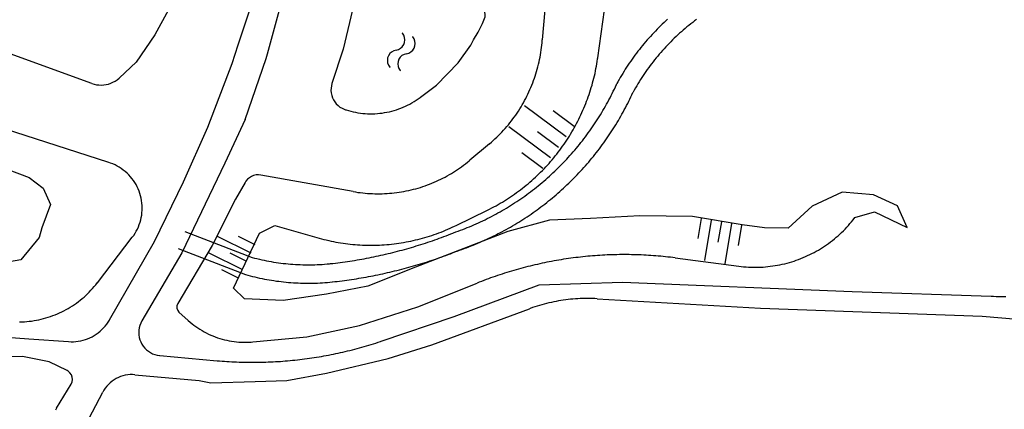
# Model space of a CAD drawing. Extents: x 123992 to 125854, y 449108 to 451911.
# Tile 64 of 175: x 124898 to 124979, y 450467 to 450499. Entities that reach past the tile are written whole.
import ezdxf

# ---------------------------------------------------------------- set-up
doc = ezdxf.new("R2010")
doc.units = 0
for name, color, linetype in [('DEFAULT_48', 141, 'CONTINUOUS'), ('DEFAULT_79', 9, 'CONTINUOUS'), ('DEFAULT_99', 9, 'CONTINUOUS'), ('S04_TALUD', 9, 'CONTINUOUS'), ('S05_WATER', 141, 'CONTINUOUS')]:
    doc.layers.add(name, color=color, linetype=linetype)

msp = doc.modelspace()

# ---------------------------------------------------------------- linework, layer by layer
at = {"layer": 'DEFAULT_48'}
for points in [[(124910.295, 450500), (124909.168, 450497.946), (124907.656, 450495.709), (124906.278, 450494.418)], [(124925.431, 450500), (124924.662, 450496.768), (124923.738, 450493.953)], [(124931.019, 450492.822), (124932.314, 450493.799), (124934.117, 450495.634), (124935.139, 450497.091), (124935.379, 450497.53), (124935.76, 450498.168), (124936.102, 450498.887), (124936.314, 450499.419), (124936.302, 450500)], [(124903.992, 450493.946), (124895.442, 450497.048), (124892.298, 450498.219)], [(124903.992, 450493.946), (124904.183, 450493.886), (124904.378, 450493.844), (124904.577, 450493.82), (124904.777, 450493.813), (124904.976, 450493.824), (124905.174, 450493.853), (124905.368, 450493.9), (124905.558, 450493.964), (124905.741, 450494.045), (124905.916, 450494.141), (124906.081, 450494.253), (124906.236, 450494.38), (124906.278, 450494.418)], [(124923.738, 450493.953), (124923.687, 450493.76), (124923.658, 450493.562), (124923.653, 450493.362), (124923.671, 450493.163), (124923.713, 450492.968), (124923.776, 450492.778), (124923.862, 450492.597), (124923.968, 450492.428), (124924.093, 450492.272), (124924.236, 450492.132), (124924.393, 450492.009), (124924.564, 450491.906), (124924.746, 450491.823), (124924.846, 450491.788)], [(124924.897, 450491.771), (124925.089, 450491.713), (124925.282, 450491.661), (124925.476, 450491.615), (124925.672, 450491.575), (124925.869, 450491.54), (124926.067, 450491.511), (124926.266, 450491.488), (124926.465, 450491.471), (124926.665, 450491.46), (124926.864, 450491.455), (124927.064, 450491.456), (124927.264, 450491.462), (124927.464, 450491.475), (124927.663, 450491.493), (124927.862, 450491.517), (124928.059, 450491.547), (124928.256, 450491.583), (124928.452, 450491.625), (124928.646, 450491.673), (124928.839, 450491.726), (124929.03, 450491.785), (124929.219, 450491.85), (124929.406, 450491.92), (124929.592, 450491.995), (124929.774, 450492.076), (124929.955, 450492.163), (124930.132, 450492.255), (124930.307, 450492.352), (124930.479, 450492.454), (124930.648, 450492.561), (124930.814, 450492.673), (124930.976, 450492.79), (124931.019, 450492.822)], [(124924.846, 450491.788), (124924.897, 450491.771)]]:
    msp.add_lwpolyline(points, dxfattribs=at)
at = {"layer": 'DEFAULT_79'}
for points in [[(124941.227, 450500), (124941.02, 450497.543)], [(124945.579, 450496.04), (124946.127, 450500)], [(124936.683, 450488.993), (124936.835, 450489.123), (124936.985, 450489.256), (124937.132, 450489.391), (124937.277, 450489.528), (124937.421, 450489.668), (124937.561, 450489.81), (124937.7, 450489.954), (124937.836, 450490.101), (124937.969, 450490.25), (124938.101, 450490.401), (124938.229, 450490.554), (124938.356, 450490.709), (124938.479, 450490.866), (124938.6, 450491.025), (124938.719, 450491.186), (124938.835, 450491.349), (124938.948, 450491.514), (124939.059, 450491.681), (124939.166, 450491.849), (124939.271, 450492.019), (124939.374, 450492.191), (124939.473, 450492.365), (124939.57, 450492.54), (124939.663, 450492.717), (124939.754, 450492.895), (124939.842, 450493.075), (124939.927, 450493.256), (124940.009, 450493.438), (124940.088, 450493.622), (124940.164, 450493.807), (124940.237, 450493.993), (124940.307, 450494.18), (124940.374, 450494.369), (124940.438, 450494.558), (124940.499, 450494.749), (124940.556, 450494.94), (124940.611, 450495.133), (124940.662, 450495.326), (124940.71, 450495.52), (124940.755, 450495.715), (124940.797, 450495.911), (124940.836, 450496.107), (124940.871, 450496.304), (124940.904, 450496.501), (124940.933, 450496.699), (124940.959, 450496.897), (124940.981, 450497.096), (124941, 450497.295), (124941.017, 450497.494), (124941.02, 450497.543)], [(124936.507, 450483.53), (124936.686, 450483.619), (124936.864, 450483.71), (124937.041, 450483.804), (124937.217, 450483.899), (124937.391, 450483.997), (124937.564, 450484.097), (124937.736, 450484.199), (124937.907, 450484.303), (124938.077, 450484.409), (124938.245, 450484.517), (124938.412, 450484.627), (124938.578, 450484.739), (124938.742, 450484.853), (124938.905, 450484.969), (124939.066, 450485.088), (124939.226, 450485.208), (124939.385, 450485.33), (124939.542, 450485.453), (124939.697, 450485.579), (124939.851, 450485.707), (124940.003, 450485.836), (124940.154, 450485.968), (124940.303, 450486.101), (124940.451, 450486.236), (124940.597, 450486.373), (124940.741, 450486.511), (124940.884, 450486.651), (124941.025, 450486.793), (124941.164, 450486.937), (124941.301, 450487.082), (124941.437, 450487.229), (124941.571, 450487.378), (124941.703, 450487.528), (124941.833, 450487.68), (124941.961, 450487.834), (124942.088, 450487.988), (124942.212, 450488.145), (124942.335, 450488.303), (124942.456, 450488.462), (124942.574, 450488.623), (124942.691, 450488.786), (124942.806, 450488.949), (124942.919, 450489.114), (124943.03, 450489.281), (124943.139, 450489.449), (124943.245, 450489.618), (124943.35, 450489.788), (124943.453, 450489.96), (124943.553, 450490.133), (124943.652, 450490.307), (124943.748, 450490.482), (124943.842, 450490.658), (124943.935, 450490.836), (124944.024, 450491.015), (124944.112, 450491.194), (124944.198, 450491.375), (124944.281, 450491.557), (124944.362, 450491.74), (124944.441, 450491.924), (124944.518, 450492.108), (124944.592, 450492.294), (124944.664, 450492.48), (124944.734, 450492.668), (124944.802, 450492.856), (124944.867, 450493.045), (124944.93, 450493.235), (124944.991, 450493.425), (124945.049, 450493.617), (124945.106, 450493.809), (124945.159, 450494.001), (124945.211, 450494.195), (124945.26, 450494.388), (124945.307, 450494.583), (124945.351, 450494.778), (124945.393, 450494.973), (124945.433, 450495.169), (124945.47, 450495.366), (124945.505, 450495.563), (124945.537, 450495.76), (124945.567, 450495.958), (124945.579, 450496.04)], [(124905.412, 450487.443), (124890.005, 450492.42)], [(124936.683, 450488.993), (124935.066, 450487.632)], [(124907.327, 450481.299), (124907.445, 450481.461), (124907.554, 450481.628), (124907.655, 450481.801), (124907.746, 450481.979), (124907.829, 450482.161), (124907.902, 450482.347), (124907.966, 450482.536), (124908.02, 450482.729), (124908.064, 450482.924), (124908.098, 450483.121), (124908.122, 450483.32), (124908.136, 450483.519), (124908.14, 450483.719), (124908.134, 450483.919), (124908.118, 450484.118), (124908.091, 450484.316), (124908.054, 450484.513), (124908.008, 450484.708), (124907.952, 450484.899), (124907.886, 450485.088), (124907.81, 450485.273), (124907.726, 450485.455), (124907.632, 450485.631), (124907.529, 450485.803), (124907.418, 450485.969), (124907.298, 450486.129), (124907.171, 450486.283), (124907.035, 450486.431), (124906.893, 450486.571), (124906.744, 450486.704), (124906.588, 450486.829), (124906.425, 450486.946), (124906.257, 450487.055), (124906.084, 450487.155), (124905.906, 450487.246), (124905.724, 450487.328), (124905.537, 450487.4), (124905.412, 450487.443)], [(124925.47, 450485.06), (124925.667, 450485.026), (124925.865, 450484.996), (124926.063, 450484.97), (124926.262, 450484.946), (124926.461, 450484.926), (124926.66, 450484.91), (124926.86, 450484.897), (124927.059, 450484.887), (124927.259, 450484.88), (124927.459, 450484.878), (124927.659, 450484.878), (124927.859, 450484.882), (124928.059, 450484.889), (124928.259, 450484.9), (124928.458, 450484.914), (124928.657, 450484.932), (124928.856, 450484.953), (124929.055, 450484.977), (124929.253, 450485.005), (124929.45, 450485.036), (124929.647, 450485.071), (124929.844, 450485.109), (124930.039, 450485.15), (124930.234, 450485.195), (124930.429, 450485.243), (124930.622, 450485.294), (124930.814, 450485.349), (124931.006, 450485.407), (124931.196, 450485.468), (124931.386, 450485.532), (124931.574, 450485.6), (124931.761, 450485.67), (124931.947, 450485.744), (124932.131, 450485.822), (124932.314, 450485.902), (124932.496, 450485.985), (124932.676, 450486.072), (124932.855, 450486.162), (124933.032, 450486.254), (124933.208, 450486.35), (124933.382, 450486.449), (124933.554, 450486.55), (124933.725, 450486.655), (124933.893, 450486.762), (124934.06, 450486.872), (124934.225, 450486.986), (124934.388, 450487.102), (124934.549, 450487.22), (124934.708, 450487.342), (124934.865, 450487.466), (124935.019, 450487.593), (124935.066, 450487.632)], [(124896.003, 450487.276), (124898.861, 450486.212), (124899.999, 450485.332), (124900.616, 450483.992), (124899.893, 450482.075), (124899.672, 450481.296), (124898.169, 450479.44), (124895.469, 450478.986)], [(124917.893, 450486.417), (124917.694, 450486.436), (124917.495, 450486.423), (124917.3, 450486.378), (124917.115, 450486.303), (124916.945, 450486.198), (124916.793, 450486.068), (124916.665, 450485.915), (124916.598, 450485.81)], [(124925.47, 450485.06), (124917.893, 450486.417)], [(124916.598, 450485.81), (124915.812, 450484.427), (124913.885, 450480.613), (124911.057, 450475.849)], [(124966.571, 450482.748), (124966.709, 450482.923), (124968.33, 450483.4), (124970.996, 450482.117), (124970.21, 450483.877), (124968.233, 450484.779), (124965.674, 450485.023), (124963.193, 450483.849), (124961.23, 450482.053), (124959.291, 450482.077), (124957.452, 450482.32), (124953.355, 450483.005), (124949.036, 450483.072), (124944.978, 450482.84), (124941.599, 450482.706), (124938.199, 450481.772), (124930.596, 450478.847), (124926.694, 450477.295), (124923.274, 450476.622), (124919.715, 450476.108), (124916.536, 450476.253), (124915.638, 450477.114), (124917.785, 450481.646), (124919.046, 450482.283), (124922.498, 450481.281)], [(124933.946, 450482.275), (124936.507, 450483.53)], [(124957.165, 450478.923), (124957.364, 450478.899), (124957.563, 450478.879), (124957.762, 450478.863), (124957.962, 450478.851), (124958.161, 450478.842), (124958.361, 450478.838), (124958.561, 450478.837), (124958.761, 450478.84), (124958.961, 450478.847), (124959.161, 450478.858), (124959.36, 450478.873), (124959.559, 450478.892), (124959.758, 450478.915), (124959.956, 450478.941), (124960.154, 450478.971), (124960.351, 450479.006), (124960.547, 450479.044), (124960.743, 450479.085), (124960.938, 450479.131), (124961.132, 450479.18), (124961.324, 450479.233), (124961.516, 450479.29), (124961.707, 450479.351), (124961.896, 450479.415), (124962.084, 450479.483), (124962.271, 450479.555), (124962.456, 450479.63), (124962.64, 450479.708), (124962.822, 450479.791), (124963.003, 450479.877), (124963.182, 450479.966), (124963.359, 450480.059), (124963.535, 450480.155), (124963.708, 450480.255), (124963.879, 450480.358), (124964.049, 450480.464), (124964.216, 450480.573), (124964.381, 450480.686), (124964.544, 450480.802), (124964.705, 450480.921), (124964.863, 450481.043), (124965.019, 450481.169), (124965.173, 450481.297), (124965.324, 450481.428), (124965.472, 450481.562), (124965.618, 450481.699), (124965.761, 450481.839), (124965.901, 450481.981), (124966.039, 450482.127), (124966.173, 450482.275), (124966.305, 450482.425), (124966.434, 450482.578), (124966.56, 450482.734), (124966.571, 450482.748)], [(124922.498, 450481.281), (124922.69, 450481.226), (124922.884, 450481.174), (124923.077, 450481.125), (124923.272, 450481.078), (124923.467, 450481.033), (124923.662, 450480.99), (124923.858, 450480.951), (124924.054, 450480.913), (124924.251, 450480.878), (124924.449, 450480.846), (124924.646, 450480.816), (124924.845, 450480.788), (124925.043, 450480.763), (124925.242, 450480.741), (124925.441, 450480.721), (124925.64, 450480.703), (124925.839, 450480.688), (124926.039, 450480.676), (124926.239, 450480.666), (124926.439, 450480.658), (124926.639, 450480.653), (124926.838, 450480.651), (124927.038, 450480.651), (124927.238, 450480.653), (124927.438, 450480.658), (124927.638, 450480.666), (124927.838, 450480.676), (124928.038, 450480.688), (124928.237, 450480.703), (124928.436, 450480.721), (124928.635, 450480.741), (124928.834, 450480.764), (124929.032, 450480.789), (124929.23, 450480.816), (124929.428, 450480.846), (124929.626, 450480.879), (124929.822, 450480.914), (124930.019, 450480.951), (124930.215, 450480.991), (124930.41, 450481.034), (124930.605, 450481.078), (124930.8, 450481.126), (124930.993, 450481.175), (124931.186, 450481.228), (124931.379, 450481.282), (124931.571, 450481.339), (124931.762, 450481.398), (124931.952, 450481.46), (124932.141, 450481.524), (124932.33, 450481.591), (124932.518, 450481.66), (124932.704, 450481.731), (124932.89, 450481.805), (124933.075, 450481.88), (124933.26, 450481.959), (124933.443, 450482.039), (124933.625, 450482.122), (124933.806, 450482.207), (124933.946, 450482.275)], [(124904.457, 450477.562), (124907.327, 450481.299)], [(124951.942, 450479.604), (124951.744, 450479.629), (124951.545, 450479.653), (124951.346, 450479.676), (124951.148, 450479.697), (124950.949, 450479.718), (124950.749, 450479.737), (124950.55, 450479.755), (124950.351, 450479.771), (124950.152, 450479.787), (124949.952, 450479.801), (124949.752, 450479.814), (124949.553, 450479.825), (124949.353, 450479.836), (124949.153, 450479.845), (124948.953, 450479.853), (124948.754, 450479.86), (124948.554, 450479.865), (124948.354, 450479.87), (124948.154, 450479.873), (124947.954, 450479.875), (124947.754, 450479.875), (124947.554, 450479.874), (124947.354, 450479.873), (124947.154, 450479.869), (124946.954, 450479.865), (124946.754, 450479.86), (124946.554, 450479.853), (124946.354, 450479.845), (124946.154, 450479.835), (124945.955, 450479.825), (124945.755, 450479.813), (124945.555, 450479.8), (124945.356, 450479.786), (124945.157, 450479.77), (124944.957, 450479.754), (124944.758, 450479.736), (124944.559, 450479.717), (124944.36, 450479.696), (124944.161, 450479.675), (124943.962, 450479.652), (124943.764, 450479.628), (124943.566, 450479.603), (124943.367, 450479.576), (124943.169, 450479.548), (124942.971, 450479.519), (124942.774, 450479.489), (124942.576, 450479.458), (124942.379, 450479.425), (124942.182, 450479.391), (124941.985, 450479.356), (124941.788, 450479.32), (124941.592, 450479.283), (124941.395, 450479.244), (124941.199, 450479.204), (124941.004, 450479.163), (124940.808, 450479.121), (124940.613, 450479.077), (124940.418, 450479.032), (124940.223, 450478.986), (124940.029, 450478.939), (124939.835, 450478.891), (124939.641, 450478.842), (124939.448, 450478.791), (124939.255, 450478.739), (124939.062, 450478.686), (124938.869, 450478.632), (124938.677, 450478.576), (124938.485, 450478.519), (124938.294, 450478.462), (124938.103, 450478.403), (124937.912, 450478.342), (124937.722, 450478.281), (124937.532, 450478.218), (124937.342, 450478.155), (124937.153, 450478.09), (124936.964, 450478.024), (124936.776, 450477.956), (124936.588, 450477.888), (124936.4, 450477.819), (124936.213, 450477.748), (124936.027, 450477.676), (124935.84, 450477.603), (124935.665, 450477.533)], [(124951.942, 450479.604), (124957.165, 450478.923)], [(124898.06, 450474.341), (124898.26, 450474.347), (124898.459, 450474.358), (124898.659, 450474.373), (124898.858, 450474.393), (124899.056, 450474.418), (124899.254, 450474.448), (124899.451, 450474.483), (124899.647, 450474.522), (124899.842, 450474.566), (124900.036, 450474.615), (124900.229, 450474.669), (124900.42, 450474.727), (124900.61, 450474.79), (124900.798, 450474.858), (124900.984, 450474.93), (124901.169, 450475.006), (124901.352, 450475.087), (124901.533, 450475.173), (124901.712, 450475.263), (124901.888, 450475.357), (124902.062, 450475.455), (124902.234, 450475.558), (124902.403, 450475.665), (124902.569, 450475.775), (124902.733, 450475.89), (124902.894, 450476.009), (124903.052, 450476.132), (124903.207, 450476.258), (124903.359, 450476.388), (124903.507, 450476.522), (124903.653, 450476.659), (124903.795, 450476.8), (124903.933, 450476.945), (124904.068, 450477.092), (124904.199, 450477.243), (124904.327, 450477.397), (124904.451, 450477.554), (124904.457, 450477.562)], [(124917.222, 450472.704), (124921.669, 450473.127), (124926.008, 450474.039), (124930.789, 450475.57), (124935.665, 450477.533)], [(124911.057, 450475.849), (124910.988, 450475.662), (124910.989, 450475.463), (124911.061, 450475.278), (124911.162, 450475.156)], [(124911.162, 450475.156), (124911.931, 450474.459)], [(124911.931, 450474.459), (124912.081, 450474.327), (124912.235, 450474.199), (124912.393, 450474.076), (124912.554, 450473.958), (124912.718, 450473.844), (124912.886, 450473.735), (124913.057, 450473.631), (124913.231, 450473.532), (124913.407, 450473.438), (124913.586, 450473.349), (124913.768, 450473.265), (124913.952, 450473.187), (124914.138, 450473.114), (124914.326, 450473.046), (124914.516, 450472.984), (124914.708, 450472.927), (124914.902, 450472.876), (124915.096, 450472.831), (124915.292, 450472.791), (124915.489, 450472.757), (124915.687, 450472.729), (124915.886, 450472.706), (124916.085, 450472.69), (124916.285, 450472.679), (124916.485, 450472.673), (124916.685, 450472.674), (124916.885, 450472.68), (124917.085, 450472.692), (124917.222, 450472.704)]]:
    msp.add_lwpolyline(points, dxfattribs=at)
at = {"layer": 'DEFAULT_99'}
for points in [[(124916.036, 450497.125), (124916.983, 450500)], [(124918.438, 450496.382), (124919.421, 450500)], [(124951.32, 450499.226), (124951.172, 450499.092), (124951.025, 450498.956), (124950.88, 450498.819), (124950.736, 450498.68), (124950.593, 450498.54), (124950.452, 450498.398), (124950.312, 450498.255), (124950.174, 450498.11), (124950.037, 450497.964), (124949.902, 450497.817), (124949.768, 450497.668), (124949.636, 450497.519), (124949.505, 450497.367), (124949.376, 450497.215), (124949.248, 450497.061), (124949.122, 450496.905), (124948.997, 450496.749), (124948.874, 450496.591), (124948.753, 450496.432), (124948.633, 450496.272), (124948.515, 450496.111), (124948.399, 450495.948), (124948.284, 450495.784), (124948.171, 450495.62), (124948.059, 450495.454), (124947.949, 450495.286), (124947.841, 450495.118), (124947.735, 450494.949), (124947.63, 450494.778), (124947.527, 450494.607), (124947.426, 450494.434), (124947.326, 450494.261), (124947.229, 450494.086), (124947.157, 450493.956)], [(124953.695, 450499.21), (124953.535, 450499.09), (124953.377, 450498.969), (124953.219, 450498.845), (124953.063, 450498.72), (124952.908, 450498.594), (124952.755, 450498.465), (124952.603, 450498.335), (124952.452, 450498.204), (124952.303, 450498.07), (124952.156, 450497.935), (124952.01, 450497.799), (124951.865, 450497.661), (124951.722, 450497.521), (124951.58, 450497.38), (124951.44, 450497.237), (124951.301, 450497.093), (124951.164, 450496.947), (124951.029, 450496.8), (124950.895, 450496.652), (124950.763, 450496.502), (124950.632, 450496.35), (124950.503, 450496.197), (124950.376, 450496.043), (124950.25, 450495.887), (124950.126, 450495.73), (124950.004, 450495.572), (124949.884, 450495.412), (124949.765, 450495.252), (124949.648, 450495.089), (124949.533, 450494.926), (124949.419, 450494.761), (124949.307, 450494.595), (124949.198, 450494.428), (124949.089, 450494.26), (124948.983, 450494.09), (124948.879, 450493.92), (124948.776, 450493.748), (124948.676, 450493.575), (124948.577, 450493.401), (124948.484, 450493.234)], [(124905.465, 450474.524), (124909.148, 450480.961), (124911.535, 450485.852), (124913.524, 450490.345), (124915.532, 450495.596), (124916.036, 450497.125)], [(124916.611, 450490.985), (124918.332, 450495.992), (124918.438, 450496.382)], [(124933.731, 450481.67), (124933.92, 450481.736), (124934.108, 450481.804), (124934.295, 450481.874), (124934.482, 450481.945), (124934.669, 450482.017), (124934.854, 450482.092), (124935.039, 450482.168), (124935.224, 450482.245), (124935.407, 450482.325), (124935.59, 450482.405), (124935.772, 450482.488), (124935.954, 450482.572), (124936.135, 450482.657), (124936.315, 450482.744), (124936.494, 450482.833), (124936.672, 450482.923), (124936.85, 450483.015), (124937.027, 450483.109), (124937.203, 450483.203), (124937.378, 450483.3), (124937.553, 450483.398), (124937.726, 450483.497), (124937.899, 450483.598), (124938.071, 450483.701), (124938.241, 450483.805), (124938.411, 450483.91), (124938.58, 450484.017), (124938.748, 450484.126), (124938.916, 450484.235), (124939.082, 450484.347), (124939.247, 450484.46), (124939.411, 450484.574), (124939.574, 450484.689), (124939.736, 450484.806), (124939.898, 450484.925), (124940.058, 450485.045), (124940.217, 450485.166), (124940.375, 450485.289), (124940.532, 450485.413), (124940.687, 450485.538), (124940.842, 450485.665), (124940.996, 450485.793), (124941.148, 450485.922), (124941.3, 450486.053), (124941.45, 450486.185), (124941.599, 450486.318), (124941.747, 450486.453), (124941.893, 450486.589), (124942.039, 450486.726), (124942.183, 450486.865), (124942.326, 450487.004), (124942.468, 450487.145), (124942.609, 450487.288), (124942.748, 450487.431), (124942.886, 450487.576), (124943.023, 450487.721), (124943.159, 450487.869), (124943.293, 450488.017), (124943.426, 450488.166), (124943.558, 450488.317), (124943.688, 450488.468), (124943.817, 450488.621), (124943.945, 450488.775), (124944.071, 450488.93), (124944.196, 450489.086), (124944.32, 450489.243), (124944.442, 450489.402), (124944.563, 450489.561), (124944.683, 450489.721), (124944.801, 450489.883), (124944.917, 450490.045), (124945.033, 450490.209), (124945.146, 450490.373), (124945.259, 450490.538), (124945.37, 450490.705), (124945.479, 450490.872), (124945.587, 450491.041), (124945.694, 450491.21), (124945.799, 450491.38), (124945.902, 450491.551), (124946.005, 450491.723), (124946.105, 450491.896), (124946.204, 450492.07), (124946.302, 450492.244), (124946.398, 450492.42), (124946.492, 450492.596), (124946.585, 450492.773), (124946.677, 450492.951), (124946.766, 450493.13), (124946.855, 450493.309), (124946.941, 450493.489), (124947.027, 450493.67), (124947.11, 450493.852), (124947.157, 450493.956)], [(124934.224, 450480.243), (124934.413, 450480.309), (124934.601, 450480.377), (124934.789, 450480.446), (124934.976, 450480.517), (124935.162, 450480.589), (124935.348, 450480.663), (124935.533, 450480.738), (124935.718, 450480.815), (124935.902, 450480.893), (124936.085, 450480.973), (124936.268, 450481.054), (124936.45, 450481.137), (124936.632, 450481.221), (124936.812, 450481.307), (124936.992, 450481.394), (124937.171, 450481.483), (124937.35, 450481.573), (124937.528, 450481.665), (124937.705, 450481.758), (124937.881, 450481.853), (124938.056, 450481.949), (124938.231, 450482.046), (124938.405, 450482.145), (124938.578, 450482.245), (124938.75, 450482.347), (124938.922, 450482.45), (124939.092, 450482.555), (124939.262, 450482.66), (124939.431, 450482.768), (124939.598, 450482.876), (124939.765, 450482.986), (124939.932, 450483.098), (124940.097, 450483.211), (124940.261, 450483.325), (124940.424, 450483.44), (124940.587, 450483.557), (124940.748, 450483.675), (124940.908, 450483.795), (124941.068, 450483.915), (124941.226, 450484.037), (124941.384, 450484.161), (124941.54, 450484.285), (124941.696, 450484.411), (124941.85, 450484.538), (124942.003, 450484.667), (124942.156, 450484.796), (124942.307, 450484.927), (124942.457, 450485.059), (124942.606, 450485.193), (124942.754, 450485.327), (124942.901, 450485.463), (124943.046, 450485.6), (124943.191, 450485.738), (124943.334, 450485.878), (124943.477, 450486.018), (124943.618, 450486.16), (124943.758, 450486.303), (124943.897, 450486.447), (124944.034, 450486.592), (124944.171, 450486.738), (124944.306, 450486.886), (124944.44, 450487.034), (124944.573, 450487.184), (124944.704, 450487.334), (124944.835, 450487.486), (124944.964, 450487.639), (124945.091, 450487.793), (124945.218, 450487.947), (124945.343, 450488.103), (124945.467, 450488.26), (124945.59, 450488.418), (124945.711, 450488.577), (124945.831, 450488.737), (124945.95, 450488.898), (124946.068, 450489.06), (124946.184, 450489.223), (124946.299, 450489.386), (124946.412, 450489.551), (124946.524, 450489.717), (124946.635, 450489.883), (124946.744, 450490.051), (124946.852, 450490.219), (124946.959, 450490.388), (124947.064, 450490.558), (124947.168, 450490.729), (124947.27, 450490.901), (124947.371, 450491.074), (124947.471, 450491.247), (124947.569, 450491.421), (124947.666, 450491.596), (124947.761, 450491.772), (124947.855, 450491.949), (124947.948, 450492.126), (124948.038, 450492.304), (124948.128, 450492.483), (124948.216, 450492.663), (124948.303, 450492.843), (124948.388, 450493.024), (124948.471, 450493.206), (124948.484, 450493.234)], [(124916.611, 450490.985), (124914.937, 450487.405)], [(124914.937, 450487.405), (124911.398, 450480.027)], [(124911.633, 450481.79), (124917.185, 450479.644)], [(124923.617, 450479.134), (124923.816, 450479.156), (124924.014, 450479.18), (124924.213, 450479.204), (124924.411, 450479.23), (124924.609, 450479.257), (124924.808, 450479.284), (124925.005, 450479.313), (124925.203, 450479.342), (124925.401, 450479.373), (124925.598, 450479.405), (124925.796, 450479.438), (124925.993, 450479.471), (124926.19, 450479.506), (124926.387, 450479.542), (124926.583, 450479.579), (124926.779, 450479.617), (124926.976, 450479.655), (124927.172, 450479.695), (124927.367, 450479.736), (124927.563, 450479.778), (124927.758, 450479.821), (124927.953, 450479.865), (124928.148, 450479.91), (124928.343, 450479.956), (124928.537, 450480.003), (124928.732, 450480.051), (124928.925, 450480.1), (124929.119, 450480.15), (124929.312, 450480.201), (124929.506, 450480.253), (124929.698, 450480.306), (124929.891, 450480.36), (124930.083, 450480.415), (124930.275, 450480.471), (124930.467, 450480.528), (124930.658, 450480.586), (124930.849, 450480.645), (124931.04, 450480.705), (124931.231, 450480.766), (124931.421, 450480.828), (124931.611, 450480.891), (124931.8, 450480.955), (124931.989, 450481.02), (124932.178, 450481.086), (124932.367, 450481.153), (124932.555, 450481.22), (124932.743, 450481.289), (124932.93, 450481.359), (124933.117, 450481.43), (124933.304, 450481.502), (124933.49, 450481.574), (124933.676, 450481.648), (124933.731, 450481.67)], [(124911.089, 450480.382), (124916.626, 450478.241)], [(124923.766, 450477.631), (124923.965, 450477.653), (124924.163, 450477.677), (124924.362, 450477.701), (124924.56, 450477.726), (124924.759, 450477.752), (124924.957, 450477.78), (124925.155, 450477.808), (124925.353, 450477.837), (124925.55, 450477.867), (124925.748, 450477.899), (124925.945, 450477.931), (124926.142, 450477.964), (124926.339, 450477.998), (124926.536, 450478.033), (124926.733, 450478.07), (124926.93, 450478.107), (124927.126, 450478.145), (124927.322, 450478.184), (124927.518, 450478.224), (124927.714, 450478.265), (124927.909, 450478.307), (124928.105, 450478.35), (124928.3, 450478.394), (124928.494, 450478.44), (124928.689, 450478.486), (124928.884, 450478.532), (124929.078, 450478.58), (124929.272, 450478.629), (124929.465, 450478.679), (124929.659, 450478.73), (124929.852, 450478.782), (124930.045, 450478.835), (124930.237, 450478.889), (124930.43, 450478.943), (124930.622, 450478.999), (124930.814, 450479.056), (124931.005, 450479.113), (124931.196, 450479.172), (124931.387, 450479.231), (124931.578, 450479.292), (124931.768, 450479.353), (124931.958, 450479.416), (124932.148, 450479.479), (124932.337, 450479.543), (124932.526, 450479.609), (124932.715, 450479.675), (124932.904, 450479.742), (124933.092, 450479.81), (124933.279, 450479.879), (124933.467, 450479.949), (124933.654, 450480.02), (124933.84, 450480.092), (124934.027, 450480.165), (124934.213, 450480.238), (124934.224, 450480.243)], [(124911.398, 450480.027), (124908.116, 450474.425)], [(124917.185, 450479.644), (124917.378, 450479.593), (124917.572, 450479.545), (124917.767, 450479.498), (124917.962, 450479.454), (124918.158, 450479.412), (124918.354, 450479.373), (124918.55, 450479.335), (124918.747, 450479.3), (124918.944, 450479.267), (124919.142, 450479.236), (124919.34, 450479.207), (124919.538, 450479.181), (124919.737, 450479.157), (124919.935, 450479.135), (124920.134, 450479.115), (124920.334, 450479.097), (124920.533, 450479.082), (124920.733, 450479.069), (124920.932, 450479.059), (124921.132, 450479.05), (124921.332, 450479.044), (124921.532, 450479.04), (124921.732, 450479.039), (124921.932, 450479.039), (124922.132, 450479.042), (124922.332, 450479.047), (124922.532, 450479.054), (124922.732, 450479.064), (124922.931, 450479.076), (124923.131, 450479.09), (124923.33, 450479.106), (124923.529, 450479.125), (124923.617, 450479.134)], [(124916.626, 450478.241), (124916.819, 450478.187), (124917.012, 450478.136), (124917.206, 450478.087), (124917.4, 450478.039), (124917.595, 450477.994), (124917.79, 450477.951), (124917.986, 450477.909), (124918.182, 450477.87), (124918.379, 450477.833), (124918.575, 450477.798), (124918.773, 450477.766), (124918.97, 450477.735), (124919.168, 450477.706), (124919.367, 450477.68), (124919.565, 450477.655), (124919.764, 450477.633), (124919.963, 450477.613), (124920.162, 450477.594), (124920.361, 450477.578), (124920.561, 450477.565), (124920.76, 450477.553), (124920.96, 450477.543), (124921.16, 450477.535), (124921.36, 450477.53), (124921.56, 450477.527), (124921.76, 450477.526), (124921.96, 450477.526), (124922.16, 450477.529), (124922.36, 450477.535), (124922.56, 450477.542), (124922.76, 450477.551), (124922.959, 450477.563), (124923.159, 450477.576), (124923.358, 450477.592), (124923.557, 450477.61), (124923.756, 450477.63), (124923.766, 450477.631)], [(124927.792, 450472.758), (124933.78, 450474.776), (124940.761, 450477.382), (124947.62, 450477.611), (124966.471, 450476.841), (124977.912, 450476.454)], [(124945.54, 450476.254), (124945.34, 450476.264), (124945.14, 450476.271), (124944.94, 450476.275), (124944.74, 450476.277), (124944.54, 450476.275), (124944.34, 450476.271), (124944.141, 450476.264), (124943.941, 450476.253), (124943.741, 450476.24), (124943.542, 450476.224), (124943.343, 450476.206), (124943.144, 450476.184), (124942.946, 450476.159), (124942.747, 450476.132), (124942.55, 450476.102), (124942.353, 450476.069), (124942.156, 450476.033), (124941.96, 450475.994), (124941.764, 450475.952), (124941.569, 450475.908), (124941.375, 450475.86), (124941.181, 450475.81), (124940.988, 450475.757), (124940.796, 450475.702), (124940.605, 450475.643), (124940.414, 450475.582), (124940.225, 450475.518), (124940.036, 450475.451), (124939.959, 450475.423)], [(124945.54, 450476.254), (124958.959, 450475.484), (124977.171, 450474.815), (124980.068, 450474.57), (124980.223, 450469.844)], [(124977.912, 450476.454), (124978.112, 450476.448), (124978.312, 450476.443), (124978.512, 450476.439), (124978.712, 450476.436), (124978.912, 450476.434), (124979.112, 450476.434)], [(124907.548, 450470.004), (124912.825, 450469.526), (124913.784, 450469.324), (124917.423, 450469.458), (124920.022, 450469.534), (124923.282, 450470.128), (124928.343, 450471.338), (124931.943, 450472.471), (124939.959, 450475.423)], [(124902.09, 450472.726), (124902.29, 450472.717), (124902.49, 450472.719), (124902.689, 450472.733), (124902.888, 450472.757), (124903.085, 450472.793), (124903.279, 450472.839), (124903.471, 450472.896), (124903.659, 450472.964), (124903.843, 450473.042), (124904.022, 450473.13), (124904.197, 450473.228), (124904.365, 450473.336), (124904.527, 450473.453), (124904.683, 450473.579), (124904.831, 450473.713), (124904.972, 450473.855), (124905.104, 450474.005), (124905.228, 450474.162), (124905.343, 450474.326), (124905.448, 450474.495), (124905.465, 450474.524)], [(124908.116, 450474.425), (124908.024, 450474.247), (124907.951, 450474.061), (124907.899, 450473.868), (124907.867, 450473.671), (124907.856, 450473.471), (124907.866, 450473.272), (124907.898, 450473.074), (124907.949, 450472.881), (124908.021, 450472.695), (124908.113, 450472.517), (124908.222, 450472.35), (124908.349, 450472.195), (124908.491, 450472.054), (124908.647, 450471.93), (124908.816, 450471.822), (124908.995, 450471.733), (124909.182, 450471.663), (124909.375, 450471.613), (124909.573, 450471.585), (124909.579, 450471.584)], [(124893.411, 450473.493), (124893.801, 450473.186), (124896.998, 450473.088), (124898.837, 450472.965), (124902.09, 450472.726)], [(124914.301, 450471.158), (124914.5, 450471.141), (124914.7, 450471.125), (124914.899, 450471.11), (124915.099, 450471.096), (124915.298, 450471.084), (124915.498, 450471.073), (124915.698, 450471.063), (124915.897, 450471.054), (124916.097, 450471.046), (124916.297, 450471.04), (124916.497, 450471.035), (124916.697, 450471.031), (124916.897, 450471.028), (124917.097, 450471.027), (124917.297, 450471.026), (124917.497, 450471.027), (124917.697, 450471.029), (124917.897, 450471.033), (124918.097, 450471.037), (124918.297, 450471.043), (124918.497, 450471.05), (124918.697, 450471.058), (124918.896, 450471.068), (124919.096, 450471.078), (124919.296, 450471.09), (124919.495, 450471.103), (124919.695, 450471.118), (124919.894, 450471.133), (124920.094, 450471.15), (124920.293, 450471.168), (124920.492, 450471.187), (124920.691, 450471.207), (124920.89, 450471.228), (124921.088, 450471.251), (124921.287, 450471.275), (124921.485, 450471.3), (124921.684, 450471.326), (124921.882, 450471.354), (124922.08, 450471.383), (124922.277, 450471.413), (124922.475, 450471.444), (124922.672, 450471.476), (124922.869, 450471.509), (124923.066, 450471.544), (124923.263, 450471.58), (124923.46, 450471.617), (124923.656, 450471.655), (124923.852, 450471.695), (124924.048, 450471.736), (124924.243, 450471.777), (124924.439, 450471.82), (124924.634, 450471.865), (124924.829, 450471.91), (124925.023, 450471.957), (124925.217, 450472.004), (124925.411, 450472.053), (124925.605, 450472.103), (124925.798, 450472.155), (124925.991, 450472.207), (124926.184, 450472.261), (124926.376, 450472.315), (124926.568, 450472.371), (124926.76, 450472.429), (124926.951, 450472.487), (124927.142, 450472.546), (124927.333, 450472.607), (124927.523, 450472.669), (124927.713, 450472.731), (124927.792, 450472.758)], [(124901.966, 450470.339), (124900.492, 450471.064), (124898.314, 450471.488), (124895.275, 450471.473)], [(124909.579, 450471.584), (124914.301, 450471.158)], [(124902.298, 450469.232), (124902.377, 450469.415), (124902.408, 450469.612), (124902.388, 450469.811), (124902.318, 450469.998), (124902.204, 450470.161), (124902.052, 450470.29), (124901.966, 450470.339)], [(124907.548, 450470.004), (124907.348, 450470.015), (124907.148, 450470.01), (124906.949, 450469.992), (124906.752, 450469.958), (124906.558, 450469.91), (124906.368, 450469.848), (124906.183, 450469.772), (124906.004, 450469.683), (124905.832, 450469.581), (124905.669, 450469.466), (124905.514, 450469.339), (124905.368, 450469.202), (124905.234, 450469.054), (124905.11, 450468.897), (124904.999, 450468.731), (124904.906, 450468.569)], [(124901.107, 450467.256), (124902.298, 450469.232)], [(124902.048, 450463.151), (124904.906, 450468.569)], [(124901.107, 450467.256), (124901.004, 450467.084)]]:
    msp.add_lwpolyline(points, dxfattribs=at)
at = {"layer": 'S04_TALUD'}
for p, q in [((124939.551, 450492.139), (124942.99, 450489.573)), ((124941.912, 450491.716), (124943.631, 450490.432)), ((124938.268, 450490.419), (124941.706, 450487.853)), ((124940.629, 450489.996), (124942.348, 450488.713)), ((124939.345, 450488.277), (124941.065, 450486.994)), ((124953.817, 450481.191), (124954.097, 450482.857)), ((124954.371, 450479.385), (124954.93, 450482.717)), ((124955.483, 450480.911), (124955.763, 450482.577)), ((124956.037, 450479.105), (124956.596, 450482.437)), ((124957.149, 450480.631), (124957.429, 450482.297)), ((124914.312, 450481.401), (124917.065, 450480.029)), ((124916.032, 450481.404), (124917.408, 450480.717)), ((124913.626, 450480.025), (124916.379, 450478.653)), ((124915.346, 450480.027), (124916.722, 450479.341)), ((124914.659, 450478.651), (124916.036, 450477.965))]:
    msp.add_line(p, q, dxfattribs=at)
at = {"layer": 'S05_WATER'}
for points in [[(124929.005, 450496.683), (124929.197, 450496.737), (124929.371, 450496.835), (124929.517, 450496.97), (124929.628, 450497.136), (124929.698, 450497.323), (124929.721, 450497.521), (124929.698, 450497.719), (124929.629, 450497.907), (124929.519, 450498.073), (124929.494, 450498.101)], [(124929.855, 450496.389), (124930.047, 450496.443), (124930.221, 450496.541), (124930.368, 450496.676), (124930.479, 450496.842), (124930.548, 450497.029), (124930.572, 450497.227), (124930.549, 450497.426), (124930.48, 450497.613), (124930.37, 450497.779), (124930.345, 450497.807)], [(124929.005, 450496.683), (124928.813, 450496.629), (124928.639, 450496.531), (124928.492, 450496.396), (124928.381, 450496.23), (124928.312, 450496.043), (124928.288, 450495.845), (124928.311, 450495.646), (124928.38, 450495.459), (124928.49, 450495.293), (124928.515, 450495.265)], [(124929.855, 450496.389), (124929.663, 450496.335), (124929.489, 450496.237), (124929.343, 450496.102), (124929.232, 450495.936), (124929.162, 450495.749), (124929.139, 450495.551), (124929.162, 450495.353), (124929.231, 450495.165), (124929.341, 450494.999), (124929.366, 450494.971)]]:
    msp.add_lwpolyline(points, dxfattribs=at)

doc.saveas('drawing.dxf')
